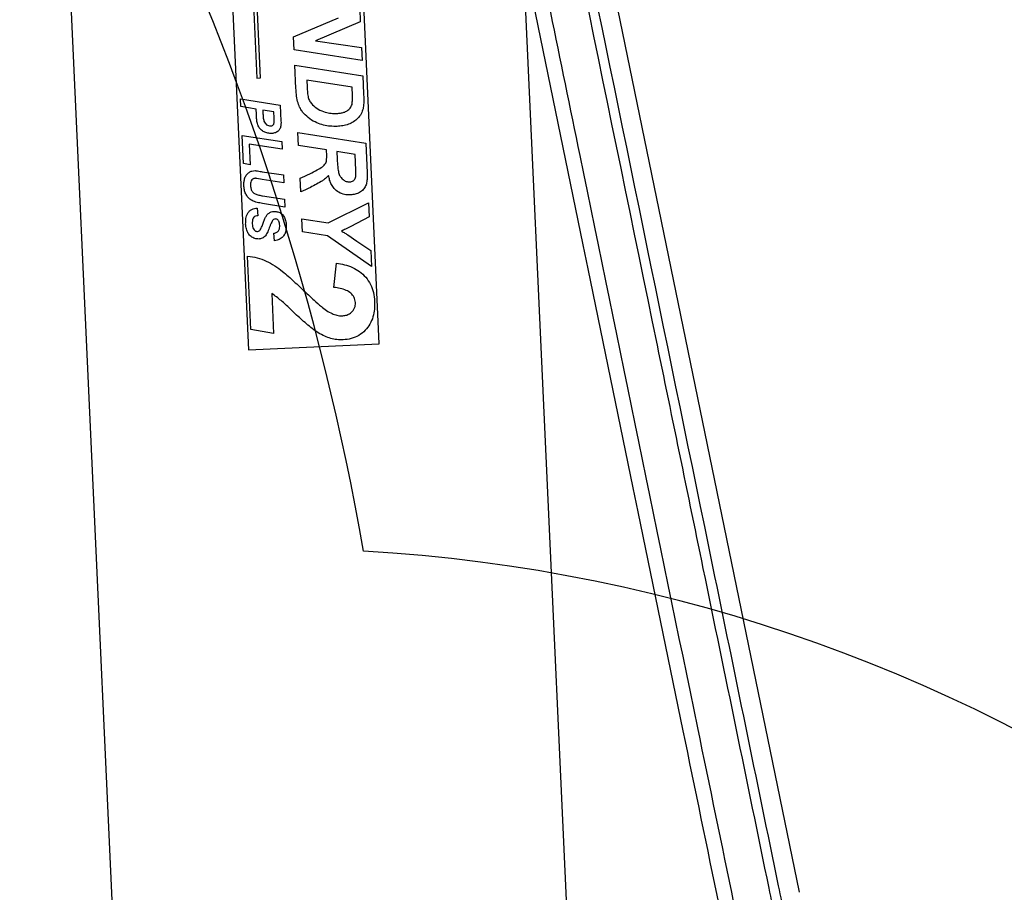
# Model space of a CAD drawing. Extents: x 0 to 8410, y 0 to 5940.
# Tile 110 of 158: x 4538 to 5101, y 3264 to 3763. Entities that reach past the tile are written whole.
import ezdxf

# ---------------------------------------------------------------- set-up
doc = ezdxf.new("R2010")
doc.units = 0
doc.header["$LTSCALE"] = 10
doc.layers.get('0').update_dxf_attribs({"linetype": 'CONTINUOUS'})
doc.styles.add('SLDTEXTSTYLE0', font='TXT', dxfattribs={"width": 0.605})
doc.dimstyles.new('SLDDIMSTYLE1', dxfattribs={"dimtxt": 50, "dimasz": 50, "dimexe": 0, "dimexo": 0.0625, "dimgap": 12.5, "dimtad": 1, "dimdec": 1, "dimrnd": 1e-09, "dimzin": 12, "dimtxsty": 'SLDTEXTSTYLE0', "dimsah": 1, "dimcen": 0.09, "dimazin": 3, "dimtfac": 1, "dimtofl": 0, "dimtmove": 0, "dimatfit": 3, "dimtolj": 1, "dimtzin": 12})
doc.dimstyles.new('SLDDIMSTYLE2', dxfattribs={"dimtxt": 50, "dimasz": 50, "dimexe": 0, "dimexo": 0.0625, "dimgap": 12.5, "dimtad": 1, "dimdec": 0, "dimrnd": 1e-09, "dimzin": 12, "dimtxsty": 'SLDTEXTSTYLE0', "dimsah": 1, "dimcen": 0.09, "dimazin": 3, "dimtfac": 1, "dimtofl": 0, "dimtmove": 0, "dimatfit": 3, "dimtolj": 1, "dimtzin": 12})

# ---------------------------------------------------------------- blocks, each defined once
blk = doc.blocks.new('_D_7')
at = {"color": 7, "linetype": 'CONTINUOUS'}
for p, q in [((4661.63, 4113.02), (3022.36, 4113.02)), ((3037.36, 2533.02), (3037.36, 4113.02)), ((4661.63, 2533.02), (3022.36, 2533.02))]:
    blk.add_line(p, q, dxfattribs=at)
for points in [[(3037.36, 4113.02), (3029.86, 4063.02), (3044.86, 4063.02)], [(3037.36, 2533.02), (3044.86, 2583.02), (3029.86, 2583.02)]]:
    blk.add_solid(points, dxfattribs=at)
at = {"color": 7, "linetype": 'CONTINUOUS', "insert": (2972.9, 3246.63), "char_height": 50, "attachment_point": 1, "rotation": 90, "style": 'SLDTEXTSTYLE0'}
blk.add_mtext('1580', dxfattribs=at)
blk = doc.blocks.new('_D_9')
at = {"color": 7, "linetype": 'CONTINUOUS'}
for p, q in [((6136.63, 4639.08), (2746.63, 4639.08)), ((2761.63, 4639.08), (2761.63, 1533.02)), ((3861.91, 1533.02), (2746.63, 1533.02))]:
    blk.add_line(p, q, dxfattribs=at)
for points in [[(2761.63, 4639.08), (2754.13, 4589.08), (2769.13, 4589.08)], [(2761.63, 1533.02), (2769.13, 1583.02), (2754.13, 1583.02)]]:
    blk.add_solid(points, dxfattribs=at)
at = {"color": 7, "linetype": 'CONTINUOUS', "insert": (2697.18, 3009.66), "char_height": 50, "attachment_point": 1, "rotation": 90, "style": 'SLDTEXTSTYLE0'}
blk.add_mtext('3106', dxfattribs=at)

msp = doc.modelspace()

# ---------------------------------------------------------------- linework, layer by layer
at = {"color": 7, "linetype": 'CONTINUOUS'}
for p, q in [((4863.200488, 2986.631085), (4816.265227, 4014.560034)), ((4556.535872, 4002.700855), (4595.739784, 3144.09547)), ((4842.508139, 3951.299002), (4983.874681, 3263.884594)), ((4654.321851, 3889.042904), (4668.689789, 3574.370672)), ((4743.611725, 3577.79174), (4729.243787, 3892.463734)), ((4666.537436, 3884.595444), (4673.607351, 3729.756643)), ((4675.605269, 3729.847957), (4668.535354, 3884.686519)), ((4694.549354, 3753.430416), (4720.258834, 3764.268686)), ((4732.377531, 3769.565393), (4732.72145, 3762.033274)), ((4732.72145, 3762.033274), (4707.013371, 3751.164247)), ((4694.893243, 3745.898296), (4694.549354, 3753.430416)), ((4707.013371, 3751.164247), (4733.391317, 3747.362663)), ((4733.391317, 3747.362663), (4733.734878, 3739.838411)), ((4733.734878, 3739.838411), (4694.893243, 3745.898296)), ((4695.292773, 3737.148334), (4734.134765, 3731.080582)), ((4695.902111, 3723.80357), (4695.292773, 3737.148334)), ((4734.134765, 3731.080582), (4734.602215, 3720.842649)), ((4673.607351, 3729.756643), (4675.605269, 3729.847957)), ((4728.005411, 3724.551012), (4702.11065, 3728.598644)), ((4702.11065, 3728.598644), (4702.297213, 3724.512865)), ((4728.222938, 3719.786693), (4728.005411, 3724.551012)), ((4664.341958, 3713.440468), (4664.139988, 3717.863609)), ((4664.139988, 3717.863609), (4686.927261, 3714.30402)), ((4673.106404, 3712.068607), (4664.341958, 3713.440468)), ((4686.927261, 3714.30402), (4687.341722, 3705.226709)), ((4673.241677, 3709.106018), (4673.106404, 3712.068607)), ((4683.331372, 3710.473348), (4676.904054, 3711.480429)), ((4676.904054, 3711.480429), (4676.971378, 3710.006048)), ((4683.48998, 3706.999828), (4683.331372, 3710.473348)), ((4665.091576, 3697.022726), (4687.878849, 3693.463137)), ((4665.831717, 3680.813124), (4665.091576, 3697.022726)), ((4697.394254, 3691.124012), (4697.050007, 3698.663761)), ((4697.050007, 3698.663761), (4735.89197, 3692.596008)), ((4688.080819, 3689.039757), (4669.091376, 3692.006876)), ((4669.091376, 3692.006876), (4669.634314, 3680.116703)), ((4687.878849, 3693.463137), (4688.080819, 3689.039757)), ((4713.329287, 3688.637783), (4697.394254, 3691.124012)), ((4735.89197, 3692.596008), (4736.665668, 3675.650884)), ((4713.48417, 3685.245802), (4713.329287, 3688.637783)), ((4729.762616, 3686.0662), (4719.304921, 3687.705566)), ((4719.304921, 3687.705566), (4719.502749, 3683.373024)), ((4730.175885, 3677.015592), (4729.762616, 3686.0662)), ((4669.634314, 3680.116703), (4665.831717, 3680.813124)), ((4676.6288, 3676.216413), (4688.752385, 3674.331714)), ((4688.752385, 3674.331714), (4688.954355, 3669.908573)), ((4676.49773, 3671.841432), (4673.475983, 3672.310879)), ((4688.954355, 3669.908573), (4676.49773, 3671.841432)), ((4698.604437, 3664.619495), (4698.244007, 3672.513773)), ((4689.588757, 3656.014492), (4676.666679, 3658.01697)), ((4676.843824, 3662.375976), (4689.386996, 3660.433342)), ((4689.386996, 3660.433342), (4689.588757, 3656.014492)), ((4714.243682, 3646.955063), (4737.449588, 3658.482363)), ((4737.449588, 3658.482363), (4737.816723, 3650.441696)), ((4673.755976, 3655.359556), (4674.153211, 3651.026775)), ((4699.647101, 3641.784717), (4699.302824, 3649.324228)), ((4699.302824, 3649.324228), (4714.243682, 3646.955063)), ((4737.816723, 3650.441696), (4727.331402, 3644.902756)), ((4683.719041, 3636.6704), (4683.312746, 3641.002704)), ((4714.02687, 3639.520933), (4699.647101, 3641.784717)), ((4739.116671, 3621.971418), (4714.02687, 3639.520933)), ((4725.553306, 3640.024235), (4730.754675, 3636.422207)), ((4730.754675, 3636.422207), (4738.701673, 3631.06065)), ((4738.701673, 3631.06065), (4739.116671, 3621.971418)), ((4670.167687, 3585.850527), (4668.247076, 3627.914001)), ((4717.630031, 3610.009481), (4719.104054, 3623.821785)), ((4682.051065, 3606.552412), (4683.094861, 3583.691885)), ((4683.094861, 3583.691885), (4670.167687, 3585.850527)), ((4668.689789, 3574.370672), (4743.611725, 3577.79174))]:
    msp.add_line(p, q, dxfattribs=at)
for centre, radius, start, end in [((3249.66775, 3200.758591), 1507.22427, 9.86907978, 41.86907978), ((4681.634054, 2533.021738), 927.584008, 316.727313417, 86.727313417)]:
    msp.add_arc(centre, radius, start, end, dxfattribs=at)
at = {"color": 8, "linetype": 'CONTINUOUS'}
for points, knots in [([(4817.322852, 4019.314339), (4831.265105, 3951.520829), (4870.270842, 3761.857373), (4921.791944, 3511.255944), (4961.919521, 3316.26639), (4979.440913, 3230.945214), (4986.931401, 3194.370581), (4994.432751, 3157.800074), (5001.956481, 3121.23463), (5007.011944, 3096.888439), (5009.539487, 3084.71625)], [0, 0, 0, 0, 0.2176069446, 0.60879109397, 0.80438305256, 0.84350920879, 0.88264454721, 0.92177478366, 0.96089030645, 1, 1, 1, 1]), ([(5004.246654, 3083.212663), (5001.732832, 3095.401396), (4996.704805, 3119.780709), (4989.191303, 3156.388259), (4981.687215, 3192.998154), (4974.185064, 3229.610215), (4956.639006, 3315.02429), (4931.903408, 3435.230621), (4882.109181, 3677.391044), (4844.853004, 3858.54658), (4817.263426, 3992.698957)], [0, 0, 0, 0, 0.0402326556, 0.0804714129, 0.120724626, 0.1609829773, 0.2012321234, 0.4024536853, 0.5574948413, 1, 1, 1, 1]), ([(4823.572399, 3854.526092), (4823.936085, 3852.7579), (4835.524981, 3796.41422), (4869.581428, 3630.923141), (4909.980412, 3433.698734), (4946.452063, 3257.670431), (4961.676443, 3182.315911), (4972.228799, 3132.157831), (4975.670281, 3115.417472), (4977.391007, 3107.047369)], [0, 0, 0, 0, 0.007096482, 0.2261303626, 0.6641979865, 0.7985068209, 0.9328154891, 0.9664080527, 1, 1, 1, 1]), ([(4969.204905, 3105.402638), (4967.441325, 3113.759753), (4963.914211, 3130.47376), (4946.868875, 3214.164733), (4900.664138, 3437.73497), (4856.460807, 3652.99744), (4826.001348, 3801.329662)], [0, 0, 0, 0, 0.0360635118, 0.0721260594, 0.3606242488, 1, 1, 1, 1])]:
    msp.add_open_spline(points, degree=3, knots=knots, dxfattribs=at)
at = {"color": 7, "linetype": 'CONTINUOUS'}
for points, knots in [([(4696.821036, 3716.367294), (4696.554021, 3717.743443), (4696.076968, 3720.202091), (4695.955564, 3722.702627), (4695.902111, 3723.80357)], [0, 0, 0, 0, 0.5597176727, 1, 1, 1, 1]), ([(4702.297213, 3724.512865), (4702.357173, 3723.52093), (4702.477046, 3721.537833), (4702.828995, 3718.785857), (4703.755168, 3716.360545), (4704.769965, 3715.165115), (4705.277505, 3714.567234)], [0, 0, 0, 0, 0.2803386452, 0.5604590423, 0.7801681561, 1, 1, 1, 1]), ([(4727.982195, 3714.738657), (4728.108064, 3715.67667), (4728.333068, 3717.353475), (4728.256621, 3719.042513), (4728.222938, 3719.786693)], [0, 0, 0, 0, 0.5594055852, 1, 1, 1, 1]), ([(4734.602215, 3720.842649), (4734.653371, 3719.82172), (4734.744713, 3717.998818), (4734.728064, 3716.173833), (4734.720739, 3715.370943)], [0, 0, 0, 0, 0.5600568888, 1, 1, 1, 1]), ([(4700.393977, 3709.515859), (4699.937926, 3710.08271), (4699.025683, 3711.216589), (4697.781976, 3713.510808), (4697.185487, 3715.283928), (4696.821036, 3716.367294)], [0, 0, 0, 0, 0.2799978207, 0.5600830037, 1, 1, 1, 1]), ([(4705.277505, 3714.567234), (4706.379841, 3713.635927), (4708.58553, 3711.772453), (4712.345116, 3710.227529), (4715.997652, 3709.537253), (4718.262814, 3709.560658), (4719.395729, 3709.572365)], [0, 0, 0, 0, 0.2797043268, 0.5596668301, 0.7797684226, 1, 1, 1, 1]), ([(4719.395729, 3709.572365), (4720.063921, 3709.618538), (4721.399747, 3709.710847), (4723.372878, 3710.136298), (4725.323487, 3711.011166), (4727.059424, 3712.542418), (4727.674829, 3714.007112), (4727.982195, 3714.738657)], [0, 0, 0, 0, 0.187089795, 0.374023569, 0.5606324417, 0.7805567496, 1, 1, 1, 1]), ([(4734.720739, 3715.370943), (4734.620835, 3714.325622), (4734.421158, 3712.236351), (4733.279653, 3709.264791), (4731.395975, 3706.713481), (4728.885551, 3704.696588), (4725.942314, 3703.29635), (4722.750599, 3702.417641), (4720.559552, 3702.245366), (4719.463857, 3702.159216)], [0, 0, 0, 0, 0.1400666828, 0.2799496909, 0.4198323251, 0.5597624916, 0.7064035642, 0.8531788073, 1, 1, 1, 1]), ([(4673.581721, 3705.03359), (4673.490944, 3705.791463), (4673.328817, 3707.145013), (4673.268307, 3708.506741), (4673.241677, 3709.106018)], [0, 0, 0, 0, 0.5599149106, 1, 1, 1, 1]), ([(4676.971378, 3710.006048), (4677.022199, 3709.18118), (4677.12374, 3707.533067), (4677.369896, 3705.447678), (4678.140989, 3703.955122), (4679.031155, 3703.071165), (4680.156502, 3702.473443), (4680.989842, 3702.430209), (4681.406321, 3702.408602)], [0, 0, 0, 0, 0.2505127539, 0.5005325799, 0.6254741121, 0.7503428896, 0.8752284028, 1, 1, 1, 1]), ([(4719.463857, 3702.159216), (4718.148526, 3702.146275), (4715.518209, 3702.120397), (4711.600878, 3702.754849), (4707.660491, 3704.162431), (4703.730445, 3706.261948), (4701.505809, 3708.431539), (4700.393977, 3709.515859)], [0, 0, 0, 0, 0.1867929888, 0.3735371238, 0.5602309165, 0.7802115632, 1, 1, 1, 1]), ([(4682.020666, 3698.085834), (4681.266558, 3698.109873), (4679.757864, 3698.157965), (4677.61121, 3698.943149), (4675.611393, 3700.283726), (4674.12156, 3702.418594), (4673.761927, 3704.160671), (4673.581721, 3705.03359)], [0, 0, 0, 0, 0.1868239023, 0.3737657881, 0.5602560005, 0.7796531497, 1, 1, 1, 1]), ([(4681.406321, 3702.408602), (4681.646786, 3702.433885), (4682.126985, 3702.484376), (4682.770941, 3702.850821), (4683.230444, 3703.423342), (4683.537552, 3704.348009), (4683.536584, 3705.56131), (4683.505521, 3706.520129), (4683.48998, 3706.999828)], [0, 0, 0, 0, 0.1249623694, 0.2495450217, 0.3742900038, 0.4991500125, 0.7494236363, 1, 1, 1, 1]), ([(4687.341722, 3705.226709), (4687.353148, 3704.593137), (4687.37598, 3703.32715), (4687.082401, 3701.428488), (4686.075893, 3699.636457), (4684.256914, 3698.366516), (4682.766692, 3698.179471), (4682.020666, 3698.085834)], [0, 0, 0, 0, 0.18734201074, 0.37434144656, 0.56065379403, 0.78005728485, 1, 1, 1, 1]), ([(4712.918015, 3681.063701), (4713.071103, 3681.432317), (4713.377681, 3682.170517), (4713.512613, 3683.598693), (4713.49496, 3684.620965), (4713.48417, 3685.245802)], [0, 0, 0, 0, 0.2794128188, 0.5595604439, 1, 1, 1, 1]), ([(4708.119394, 3677.198221), (4709.135203, 3677.769322), (4710.550327, 3678.564922), (4712.121784, 3679.944229), (4712.652678, 3680.690647), (4712.918015, 3681.063701)], [0, 0, 0, 0, 0.5599494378, 0.7800661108, 1, 1, 1, 1]), ([(4719.502749, 3683.373024), (4719.549887, 3682.446296), (4719.644159, 3680.592933), (4719.931705, 3677.829498), (4720.329425, 3675.295341), (4721.337455, 3673.172286), (4722.759313, 3671.625619), (4724.590057, 3670.511217), (4725.988499, 3670.40474), (4726.687016, 3670.351555)], [0, 0, 0, 0, 0.1669976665, 0.3339785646, 0.5007925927, 0.6257878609, 0.750607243, 0.8754290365, 1, 1, 1, 1]), ([(4666.113855, 3668.280889), (4666.107988, 3669.031544), (4666.09626, 3670.531829), (4666.592946, 3672.7495), (4667.655664, 3674.587839), (4669.100729, 3675.887274), (4670.720345, 3676.670311), (4671.896178, 3676.794465), (4672.48434, 3676.856567)], [0, 0, 0, 0, 0.1869901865, 0.3737252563, 0.5600437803, 0.7066849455, 0.853281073, 1, 1, 1, 1]), ([(4672.48434, 3676.856567), (4672.735586, 3676.816523), (4673.184238, 3676.745016), (4673.633349, 3676.676451), (4673.830958, 3676.646282)], [0, 0, 0, 0, 0.5599996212, 1, 1, 1, 1]), ([(4673.830958, 3676.646282), (4674.353275, 3676.566388), (4675.285984, 3676.423721), (4676.218495, 3676.279757), (4676.6288, 3676.216413)], [0, 0, 0, 0, 0.559999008, 1, 1, 1, 1]), ([(4698.244007, 3672.513773), (4700.113542, 3673.332893), (4703.452406, 3674.795787), (4706.693216, 3676.464064), (4708.119394, 3677.198221)], [0, 0, 0, 0, 0.559931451, 1, 1, 1, 1]), ([(4714.55911, 3674.054434), (4713.971626, 3673.425452), (4712.922197, 3672.301897), (4711.654246, 3671.435038), (4711.09611, 3671.053459)], [0, 0, 0, 0, 0.5598133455, 1, 1, 1, 1]), ([(4727.140578, 3662.95581), (4725.976278, 3662.969572), (4723.649348, 3662.997076), (4720.340531, 3664.260269), (4717.780584, 3666.310522), (4716.13711, 3668.825673), (4715.114657, 3671.375373), (4714.744322, 3673.161269), (4714.55911, 3674.054434)], [0, 0, 0, 0, 0.1866938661, 0.3731201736, 0.5594175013, 0.706161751, 0.8530452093, 1, 1, 1, 1]), ([(4736.665668, 3675.650884), (4736.689458, 3674.797568), (4736.737034, 3673.091129), (4736.537196, 3670.539325), (4735.941113, 3668.023802), (4734.459548, 3665.826307), (4732.336919, 3664.212446), (4729.816938, 3663.200432), (4728.033099, 3663.037388), (4727.140578, 3662.95581)], [0, 0, 0, 0, 0.1402775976, 0.2805233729, 0.4204814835, 0.5601279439, 0.7066229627, 0.8532124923, 1, 1, 1, 1]), ([(4729.759129, 3672.268679), (4729.895218, 3672.696154), (4730.167896, 3673.552674), (4730.218331, 3675.162464), (4730.191986, 3676.312642), (4730.175885, 3677.015592)], [0, 0, 0, 0, 0.2792324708, 0.5594905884, 1, 1, 1, 1]), ([(4672.467144, 3672.468712), (4672.235838, 3672.439631), (4671.773513, 3672.381507), (4670.946291, 3671.929098), (4670.219561, 3670.973172), (4669.87381, 3669.605377), (4669.883101, 3668.677522), (4669.887753, 3668.21294)], [0, 0, 0, 0, 0.1251715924, 0.2501878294, 0.4990680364, 0.7491810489, 1, 1, 1, 1]), ([(4673.475983, 3672.310879), (4673.287684, 3672.340378), (4672.951416, 3672.39306), (4672.615124, 3672.445595), (4672.467144, 3672.468712)], [0, 0, 0, 0, 0.5599651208, 1, 1, 1, 1]), ([(4711.09611, 3671.053459), (4708.823419, 3669.737648), (4704.764283, 3667.387547), (4700.486923, 3665.465429), (4698.604437, 3664.619495)], [0, 0, 0, 0, 0.5598952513, 1, 1, 1, 1]), ([(4726.687016, 3670.351555), (4727.0409, 3670.388875), (4727.748062, 3670.463451), (4728.92464, 3671.032939), (4729.442928, 3671.800437), (4729.759129, 3672.268679)], [0, 0, 0, 0, 0.2808760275, 0.561271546, 1, 1, 1, 1]), ([(4676.666679, 3658.01697), (4675.66947, 3658.215163), (4673.676394, 3658.611281), (4670.742302, 3659.54977), (4668.482026, 3661.36502), (4667.04346, 3663.576368), (4666.311345, 3665.887738), (4666.17971, 3667.482877), (4666.113855, 3668.280889)], [0, 0, 0, 0, 0.1870464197, 0.3738408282, 0.5597894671, 0.7064180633, 0.8531273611, 1, 1, 1, 1]), ([(4669.887753, 3668.21294), (4669.947944, 3667.58301), (4670.068076, 3666.325762), (4670.928662, 3664.57154), (4672.596273, 3663.354879), (4674.655949, 3662.800583), (4676.114175, 3662.517582), (4676.843824, 3662.375976)], [0, 0, 0, 0, 0.1868904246, 0.3730058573, 0.5590279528, 0.7793516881, 1, 1, 1, 1]), ([(4667.119982, 3646.246006), (4667.123864, 3647.319914), (4667.131618, 3649.464805), (4667.964044, 3652.07835), (4669.25203, 3653.822483), (4670.610702, 3654.724944), (4672.14626, 3655.25698), (4673.219301, 3655.325358), (4673.755976, 3655.359556)], [0, 0, 0, 0, 0.2502596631, 0.4998377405, 0.6248128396, 0.7496796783, 0.8748041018, 1, 1, 1, 1]), ([(4675.513568, 3642.971804), (4675.86016, 3643.669162), (4676.554074, 3645.065344), (4677.290719, 3647.288228), (4678.09137, 3649.272349), (4678.914359, 3651.049572), (4680.097472, 3652.372785), (4681.647872, 3653.2789), (4682.815886, 3653.412533), (4683.400216, 3653.479387)], [0, 0, 0, 0, 0.1666063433, 0.3335630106, 0.5005099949, 0.6256288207, 0.7504407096, 0.8751514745, 1, 1, 1, 1]), ([(4683.400216, 3653.479387), (4684.139059, 3653.450689), (4685.615904, 3653.393326), (4687.601955, 3652.305577), (4689.195836, 3650.567866), (4690.12338, 3648.229181), (4690.275983, 3646.506142), (4690.352382, 3645.643522)], [0, 0, 0, 0, 0.186569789, 0.3729268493, 0.5594956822, 0.7794663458, 1, 1, 1, 1]), ([(4674.648108, 3637.706568), (4673.849501, 3637.747083), (4672.252295, 3637.828113), (4670.145975, 3639.073569), (4668.425698, 3640.940743), (4667.38031, 3643.452208), (4667.206825, 3645.314022), (4667.119982, 3646.246006)], [0, 0, 0, 0, 0.1864149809, 0.3728278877, 0.5595501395, 0.7795204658, 1, 1, 1, 1]), ([(4671.744587, 3650.178005), (4671.534735, 3649.85969), (4671.114152, 3649.221725), (4670.873388, 3647.864309), (4670.882777, 3646.890706), (4670.888515, 3646.295597)], [0, 0, 0, 0, 0.2790892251, 0.5593473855, 1, 1, 1, 1]), ([(4670.888515, 3646.295597), (4670.92541, 3645.811795), (4670.999109, 3644.845389), (4671.415865, 3643.427037), (4672.247937, 3642.487024), (4673.133322, 3642.048737), (4673.622025, 3642.030717), (4673.866423, 3642.021705)], [0, 0, 0, 0, 0.2508233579, 0.5010259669, 0.7498255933, 0.8748891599, 1, 1, 1, 1]), ([(4674.153211, 3651.026775), (4673.660193, 3650.978531), (4672.783092, 3650.892702), (4672.060855, 3650.39566), (4671.744587, 3650.178005)], [0, 0, 0, 0, 0.562099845, 1, 1, 1, 1]), ([(4682.516875, 3648.308565), (4682.173028, 3647.670318), (4681.558499, 3646.529634), (4681.121391, 3645.310517), (4680.928858, 3644.773533)], [0, 0, 0, 0, 0.559530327, 1, 1, 1, 1]), ([(4684.064331, 3649.158766), (4683.719149, 3649.097566), (4683.10138, 3648.988038), (4682.695824, 3648.516589), (4682.516875, 3648.308565)], [0, 0, 0, 0, 0.558755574, 1, 1, 1, 1]), ([(4686.587783, 3645.507862), (4686.556258, 3645.921404), (4686.493272, 3646.747657), (4686.216076, 3647.767857), (4685.745012, 3648.460921), (4685.271738, 3648.874126), (4684.691737, 3649.140784), (4684.273363, 3649.152775), (4684.064331, 3649.158766)], [0, 0, 0, 0, 0.25021162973, 0.49991998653, 0.62487290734, 0.7498635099, 0.87502388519, 1, 1, 1, 1]), ([(4673.866423, 3642.021705), (4674.237267, 3642.093885), (4674.901541, 3642.223177), (4675.326049, 3642.742433), (4675.513568, 3642.971804)], [0, 0, 0, 0, 0.5582704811, 1, 1, 1, 1]), ([(4680.928858, 3644.773533), (4680.569957, 3643.745567), (4679.929745, 3641.911871), (4678.919994, 3640.254784), (4678.476306, 3639.526655)], [0, 0, 0, 0, 0.5605972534, 1, 1, 1, 1]), ([(4683.312746, 3641.002704), (4683.886334, 3641.13702), (4685.030373, 3641.404917), (4686.197066, 3642.669924), (4686.593492, 3644.13437), (4686.589688, 3645.049536), (4686.587783, 3645.507862)], [0, 0, 0, 0, 0.28002560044, 0.55852031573, 0.77890160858, 1, 1, 1, 1]), ([(4690.352382, 3645.643522), (4690.35597, 3644.866423), (4690.363141, 3643.313403), (4689.824242, 3641.017545), (4688.541439, 3638.881011), (4686.429751, 3637.204517), (4684.623198, 3636.848555), (4683.719041, 3636.6704)], [0, 0, 0, 0, 0.1872096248, 0.3741354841, 0.5607130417, 0.7801423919, 1, 1, 1, 1]), ([(4727.331402, 3644.902756), (4726.327417, 3644.374953), (4724.534712, 3643.432515), (4722.687981, 3642.601279), (4721.875491, 3642.235567)], [0, 0, 0, 0, 0.5600389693, 1, 1, 1, 1]), ([(4721.875491, 3642.235567), (4722.573803, 3641.842401), (4723.820884, 3641.140265), (4725.023919, 3640.365267), (4725.553306, 3640.024235)], [0, 0, 0, 0, 0.5599574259, 1, 1, 1, 1]), ([(4678.476306, 3639.526655), (4678.193581, 3639.232176), (4677.628192, 3638.643281), (4676.332398, 3637.923436), (4675.286626, 3637.788783), (4674.648108, 3637.706568)], [0, 0, 0, 0, 0.2803237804, 0.5605873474, 1, 1, 1, 1]), ([(4668.247076, 3627.914001), (4670.077773, 3627.66828), (4673.739025, 3627.176857), (4678.942729, 3625.199044), (4683.806104, 3622.546223), (4689.100504, 3618.607905), (4694.759237, 3613.473093), (4698.981151, 3609.505786), (4701.092186, 3607.52206)], [0, 0, 0, 0, 0.1399186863, 0.2798265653, 0.419815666, 0.5598191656, 0.7799015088, 1, 1, 1, 1]), ([(4719.104054, 3623.821785), (4720.669211, 3623.58102), (4723.798682, 3623.09962), (4728.322792, 3621.577966), (4732.46196, 3619.19513), (4736.019096, 3615.885811), (4738.744076, 3611.772306), (4740.442857, 3607.041468), (4740.747794, 3603.734374), (4740.90028, 3602.080633)], [0, 0, 0, 0, 0.1401177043, 0.2801599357, 0.4201422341, 0.5600795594, 0.7066484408, 0.8533069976, 1, 1, 1, 1]), ([(4705.220552, 3586.405804), (4703.020505, 3588.246393), (4698.6198, 3591.928082), (4692.858008, 3597.461559), (4687.509711, 3602.553955), (4683.870467, 3605.2197), (4682.051065, 3606.552412)], [0, 0, 0, 0, 0.2799664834, 0.5600106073, 0.7800318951, 1, 1, 1, 1]), ([(4701.092186, 3607.52206), (4702.813836, 3605.90461), (4705.888034, 3603.016473), (4709.061535, 3600.237974), (4710.457774, 3599.015524)], [0, 0, 0, 0, 0.5600320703, 1, 1, 1, 1]), ([(4729.9383, 3601.336767), (4729.766067, 3602.356342), (4729.421223, 3604.397715), (4727.367186, 3606.842878), (4724.526475, 3608.478052), (4721.206544, 3609.448054), (4718.822527, 3609.822288), (4717.630031, 3610.009481)], [0, 0, 0, 0, 0.1860580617, 0.3725217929, 0.5590840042, 0.7794518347, 1, 1, 1, 1]), ([(4722.239288, 3593.726208), (4722.992596, 3593.799742), (4724.499124, 3593.946802), (4726.622578, 3594.836094), (4728.247233, 3596.215955), (4729.346114, 3597.834424), (4729.917285, 3599.551102), (4729.931295, 3600.741521), (4729.9383, 3601.336767)], [0, 0, 0, 0, 0.1866991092, 0.3733764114, 0.5598722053, 0.7065125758, 0.853247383, 1, 1, 1, 1]), ([(4740.90028, 3602.080633), (4740.919857, 3600.581148), (4740.959, 3597.582994), (4740.109283, 3593.142841), (4738.388006, 3588.956747), (4735.585588, 3585.302505), (4731.943605, 3582.382621), (4727.557553, 3580.493807), (4724.430056, 3580.171151), (4722.865584, 3580.009748)], [0, 0, 0, 0, 0.1401774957, 0.2802786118, 0.4202785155, 0.5602590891, 0.7068114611, 0.8533377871, 1, 1, 1, 1]), ([(4710.457774, 3599.015524), (4711.428918, 3598.25781), (4713.370321, 3596.743072), (4716.341293, 3595.016255), (4719.337034, 3593.906316), (4721.272401, 3593.786211), (4722.239288, 3593.726208)], [0, 0, 0, 0, 0.2803436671, 0.560431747, 0.7803966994, 1, 1, 1, 1]), ([(4722.865584, 3580.009748), (4721.671417, 3580.010303), (4719.282703, 3580.011414), (4715.766993, 3580.777324), (4712.195821, 3582.061577), (4708.651015, 3583.954698), (4706.364036, 3585.588771), (4705.220552, 3586.405804)], [0, 0, 0, 0, 0.1865943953, 0.3732481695, 0.5599346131, 0.7799683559, 1, 1, 1, 1])]:
    msp.add_open_spline(points, degree=3, knots=knots, dxfattribs=at)

# ---------------------------------------------------------------- dimensions: what is measured, and where the dimension line sits
for base, p1, p2, dimstyle, picture, middle in [((2761.634054, 1533.021738), (6156.634054, 4639.083327), (3881.910645, 1533.021738), 'SLDDIMSTYLE2', '_D_9', (2761.634054, 3086.052532)), ((3037.357622, 4113.021738), (4681.634054, 2533.021738), (4681.634054, 4113.021738), 'SLDDIMSTYLE1', '_D_7', (3037.357622, 3323.021738))]:
    dim = msp.add_linear_dim(base=base, p1=p1, p2=p2, angle=90, dimstyle=dimstyle, dxfattribs=at)
    dim.commit()
    dim.dimension.update_dxf_attribs({"geometry": picture, "text_midpoint": middle, "dimtype": 160})

doc.saveas('drawing.dxf')
